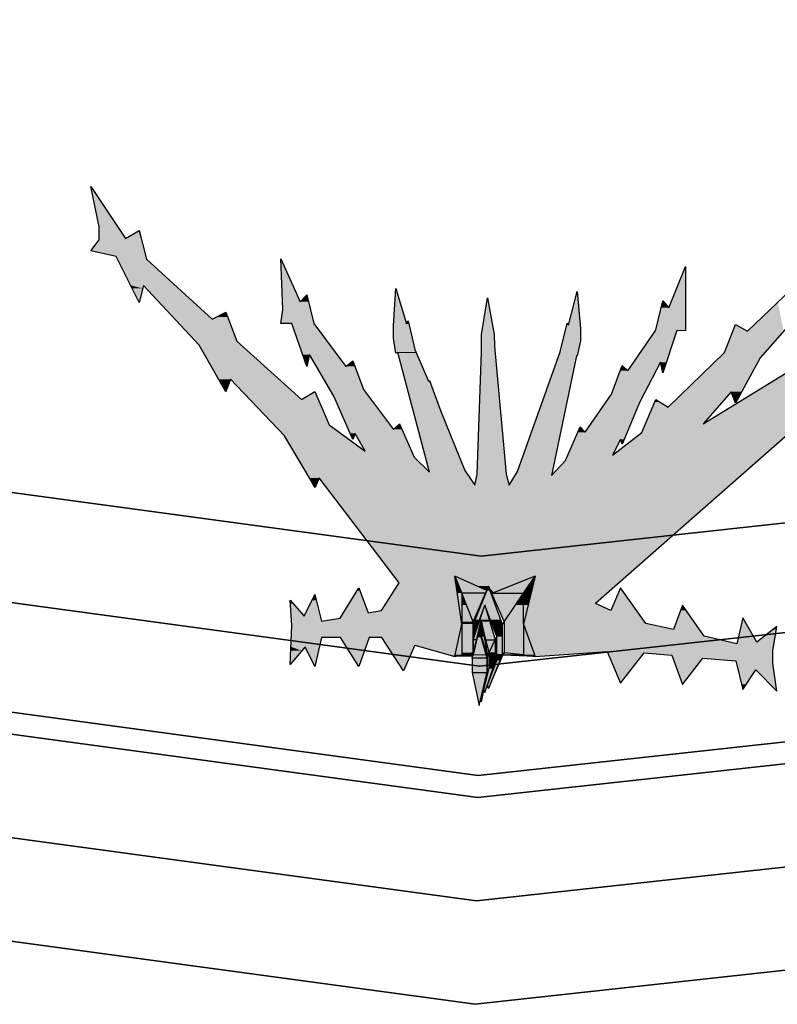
# Model space of a CAD drawing. Header units: millimetres. Extents: x 0 to 16721, y 217 to 10981.
# Tile 7 of 256: x 2114 to 2358, y 5423 to 5740. Entities that reach past the tile are written whole.
import ezdxf

# ---------------------------------------------------------------- set-up
doc = ezdxf.new("R2010")
doc.units = ezdxf.units.MM
doc.layers.add('PDF_PSS & TL', color=7, linetype='Continuous', true_color=0x7fffdf)

msp = doc.modelspace()

# ---------------------------------------------------------------- linework, layer by layer
at = {"layer": 'PDF_PSS & TL', "color": 4, "lineweight": 25}
for points in [[(3794.45, 5739.64), (3375.48, 5692.47), (3038.25, 5654.52), (2676.85, 5612.42), (2262.29, 5567.06), (1413.05, 5682.2), (2262.29, 5567.06), (2676.85, 5612.42), (3038.25, 5654.52), (3375.48, 5692.47), (3794.45, 5739.64)], [(3798.34, 5704.81), (3379.5, 5657.77), (3042.27, 5619.69), (2680.74, 5577.72), (2261.77, 5531.71), (1337.02, 5657.25), (2261.77, 5531.71), (2680.74, 5577.72), (3042.27, 5619.69), (3379.5, 5657.77), (3798.34, 5704.81)], [(3802.23, 5670.11), (3383.39, 5622.94), (3046.29, 5584.86), (2684.63, 5542.89), (2261.37, 5496.5), (1134.93, 5649.32), (2261.37, 5496.5), (2684.63, 5542.89), (3046.29, 5584.86), (3383.39, 5622.94), (3802.23, 5670.11)]]:
    msp.add_lwpolyline(points, dxfattribs=at)
at = {"layer": 'PDF_PSS & TL', "color": 7, "lineweight": 25}
for points in [[(2136.66, 5685.97), (2147.83, 5669.21)], [(2139.39, 5672.97), (2136.66, 5685.97)], [(2139.39, 5668.82), (2139.39, 5672.97)], [(2147.83, 5669.21), (2152.25, 5671.8)], [(2152.25, 5671.81), (2154.59, 5662.58)], [(2136.66, 5665.31), (2139.39, 5668.82)], [(2144.84, 5663.49), (2136.66, 5665.31)], [(2152.25, 5648.67), (2144.85, 5663.49)], [(2198.52, 5646.46), (2197.87, 5662.71)], [(2197.87, 5662.71), (2204.11, 5648.93), (2206.19, 5651.14), (2208.52, 5641.92)], [(2154.59, 5662.58), (2175.77, 5643.34)], [(2322.76, 5646.98), (2328.09, 5660.24)], [(2328.09, 5660.24), (2328.09, 5639.58)], [(2348.1, 5639.45), (2366.81, 5657.38)], [(2153.68, 5654.13), (2152.25, 5648.67)], [(2171.62, 5634.9), (2153.68, 5654.13)], [(2234.13, 5641.26), (2234.91, 5653.22)], [(2234.91, 5653.22), (2238.29, 5641.78), (2238.81, 5642.82)], [(2260.25, 5589.93), (2261.03, 5593.44), (2262.46, 5632.82), (2262.46, 5638.4), (2264.41, 5650.23), (2266.49, 5638.4), (2266.62, 5634.63), (2270.39, 5593.44)], [(2274.02, 5594.35), (2287.8, 5632.82), (2290.01, 5642.04), (2290.4, 5641.39), (2293.26, 5652.18), (2294.3, 5640.35), (2294.3, 5636.32), (2293.26, 5631.52)], [(2318.6, 5639.84), (2320.81, 5649.19)], [(2320.81, 5649.19), (2322.76, 5646.98)], [(2369.15, 5643.6), (2367.85, 5648.8), (2352.13, 5630.87)], [(2175.78, 5643.34), (2180.19, 5645.55)], [(2180.19, 5645.55), (2183.7, 5636.2)], [(2201.38, 5641.91), (2197.87, 5641.91), (2198.52, 5646.46)], [(2206.19, 5628.14), (2201.38, 5641.91)], [(2208.52, 5641.91), (2218.79, 5628.14), (2221, 5629.96)], [(2234.91, 5632.43), (2234.13, 5637.24), (2234.13, 5641.26)], [(2238.81, 5642.82), (2241.01, 5633.6)], [(2340.69, 5632.56), (2344.2, 5641.65)], [(2344.2, 5641.65), (2348.1, 5639.45)], [(2309.5, 5626.71), (2318.6, 5639.83)], [(2325.36, 5639.71), (2320.81, 5626.06)], [(2328.09, 5639.58), (2325.36, 5639.7)], [(2180.19, 5619.95), (2171.62, 5634.9)], [(2183.7, 5636.2), (2204.5, 5617.48)], [(2207.1, 5631.91), (2206.19, 5628.14)], [(2221.78, 5606.57), (2221, 5604.62), (2214.89, 5618.52), (2207.1, 5631.91)], [(2235.56, 5632.56), (2234.91, 5632.43)], [(2245.69, 5594.09), (2235.56, 5632.56)], [(2241.01, 5633.6), (2245.43, 5623.33), (2245.69, 5623.59), (2249.2, 5613.97), (2257.13, 5594.61)], [(2293.26, 5631.52), (2293, 5631.52), (2284.94, 5593.05)], [(2304.56, 5599.55), (2314.05, 5606.83), (2318.6, 5617.48), (2322.5, 5615.01), (2340.69, 5632.56)], [(2333.81, 5609.68), (2371.75, 5632.95)], [(2221, 5629.96), (2224.51, 5620.73)], [(2294.17, 5608.64), (2295.86, 5606.96), (2304.3, 5619.17), (2307.68, 5628.4)], [(2307.68, 5628.4), (2309.5, 5626.71)], [(2320.81, 5626.06), (2320.03, 5629.44), (2313.4, 5616.7)], [(2352.13, 5630.87), (2344.2, 5616.31)], [(2181.62, 5623.98), (2180.19, 5619.95)], [(2199.04, 5605.79), (2181.62, 5623.98)], [(2204.5, 5617.48), (2208.78, 5620.08)], [(2208.78, 5620.08), (2213.46, 5609.3), (2225.03, 5600.85)], [(2224.51, 5620.73), (2234.13, 5607.87)], [(2342.77, 5619.95), (2333.81, 5609.69)], [(2344.2, 5616.31), (2342.77, 5619.95)], [(2374.35, 5617.87), (2299.11, 5551.86)], [(2313.4, 5616.7), (2307.68, 5603.06)], [(2234.13, 5607.87), (2236.08, 5609.68), (2240.75, 5598.9)], [(2208.91, 5589.15), (2199.04, 5605.78)], [(2225.03, 5600.85), (2221.78, 5606.57)], [(2289.49, 5597.86), (2294.17, 5608.64)], [(2307.16, 5604.62), (2304.56, 5599.55)], [(2307.68, 5603.06), (2307.16, 5604.62)], [(2240.75, 5598.9), (2245.69, 5594.09)], [(2284.94, 5593.05), (2289.49, 5597.86)], [(2257.13, 5594.61), (2260.25, 5589.93)], [(2270.39, 5593.44), (2271.3, 5589.93)], [(2271.3, 5589.93), (2274.02, 5594.35)], [(2210.21, 5592.27), (2208.91, 5589.15)], [(2235.95, 5558.48), (2210.22, 5592.27)], [(2230.23, 5549.64), (2235.95, 5558.48)], [(2241.02, 5538.47), (2253.88, 5534.83), (2256.09, 5545.22), (2253.88, 5560.69)], [(2264.15, 5556.01), (2253.88, 5560.69), (2256.09, 5555.23)], [(2265.97, 5555.23), (2275.97, 5555.23), (2279.74, 5560.69), (2265.97, 5555.23), (2265.71, 5555.23)], [(2279.74, 5560.69), (2275.97, 5545.23), (2279.74, 5534.83)], [(2216.97, 5547.17), (2222.95, 5556.92), (2225.94, 5548.86)], [(2259.73, 5546), (2263.76, 5555.23), (2256.09, 5555.23)], [(2256.09, 5555.23), (2256.09, 5545.23)], [(2259.73, 5536), (2259.73, 5546), (2256.09, 5555.23)], [(2269.22, 5545.1), (2264.67, 5557.44), (2259.73, 5545.1), (2259.73, 5546)], [(2263.76, 5555.23), (2264.15, 5556.01), (2264.67, 5557.44), (2265.58, 5555.36), (2265.71, 5555.23), (2269.74, 5546)], [(2265.97, 5555.23), (2265.58, 5555.36)], [(2269.74, 5546), (2275.97, 5555.23)], [(2275.97, 5545.23), (2275.97, 5555.23)], [(2307.16, 5556.92), (2304.04, 5549.64)], [(2315.35, 5545.48), (2307.16, 5556.92)], [(2200.86, 5552.89), (2205.41, 5547.82)], [(2200.86, 5532.23), (2201.38, 5544.83), (2200.86, 5552.89)], [(2205.41, 5547.82), (2208.78, 5554.71)], [(2208.78, 5554.71), (2210.99, 5546.13)], [(2304.04, 5549.64), (2299.11, 5551.85)], [(2225.94, 5548.86), (2230.23, 5549.64)], [(2259.73, 5540.16), (2263.5, 5551.33), (2266.88, 5540.16)], [(2267.4, 5541.2), (2265.84, 5545.09), (2263.5, 5551.33), (2261.16, 5545.09), (2259.73, 5541.2)], [(2327.18, 5551.33), (2324.19, 5543.54)], [(2334.07, 5541.33), (2327.18, 5551.33)], [(2210.99, 5546.13), (2216.97, 5547.17)], [(2266.88, 5533.01), (2264.93, 5530.93), (2264.93, 5536.13), (2263.89, 5540.16), (2262.33, 5546.65), (2260.77, 5540.16), (2259.73, 5536.13), (2259.73, 5540.16), (2259.73, 5535.35)], [(2261.03, 5540.94), (2262.33, 5546.65), (2264.41, 5535.09)], [(2275.97, 5535.35), (2269.74, 5536), (2269.22, 5535.61), (2269.22, 5545.09), (2269.74, 5546), (2269.74, 5536)], [(2324.19, 5543.54), (2315.35, 5545.48)], [(2351.09, 5539.38), (2346.54, 5547.3), (2344.59, 5538.86)], [(2256.09, 5545.23), (2256.09, 5535.35)], [(2261.16, 5545.1), (2259.73, 5545.1)], [(2259.73, 5545.1), (2259.73, 5536), (2259.73, 5535.61), (2259.73, 5535.35)], [(2260.77, 5540.16), (2259.73, 5540.16), (2259.73, 5541.2), (2259.73, 5545.09)], [(2261.68, 5543.28), (2261.03, 5540.94), (2259.73, 5535.35)], [(2264.28, 5534.31), (2261.68, 5543.28), (2264.41, 5535.09)], [(2269.22, 5545.1), (2265.84, 5545.1)], [(2267.4, 5533.53), (2267.4, 5541.2), (2269.22, 5545.09)], [(2275.97, 5545.22), (2275.97, 5535.35), (2279.74, 5534.83), (2269.35, 5535.22)], [(2357.46, 5544.45), (2351.09, 5539.38)], [(2356.16, 5536.65), (2357.46, 5544.44)], [(2210.99, 5540.94), (2208.79, 5531.58), (2205.67, 5537.95)], [(2217.1, 5540.94), (2210.99, 5540.94)], [(2226.33, 5540.94), (2222.95, 5531.58), (2217.1, 5540.94)], [(2230.36, 5540.94), (2226.33, 5540.94)], [(2237.38, 5530.15), (2230.36, 5540.94)], [(2259.73, 5541.2), (2259.73, 5535.61)], [(2263.89, 5540.16), (2266.88, 5540.16)], [(2264.41, 5535.09), (2264.93, 5536.13), (2266.88, 5540.16)], [(2266.88, 5540.16), (2267.4, 5541.2)], [(2266.88, 5540.16), (2266.88, 5533.01), (2267.4, 5533.53)], [(2344.59, 5538.86), (2334.07, 5541.33)], [(2205.67, 5537.95), (2200.86, 5532.23)], [(2241.01, 5538.47), (2237.38, 5530.15)], [(2259.73, 5536), (2256.09, 5535.35)], [(2259.73, 5536.13), (2259.73, 5535.35), (2259.73, 5536.13)], [(2259.73, 5535.61), (2259.73, 5536)], [(2259.73, 5536), (2259.73, 5536)], [(2269.74, 5536), (2269.35, 5535.35), (2275.97, 5535.35)], [(2279.74, 5534.83), (2302.87, 5536.39)], [(2302.88, 5536.39), (2307.16, 5526.25)], [(2307.16, 5526.25), (2314.83, 5536)], [(2314.83, 5536), (2323.67, 5535.22)], [(2356.16, 5532.62), (2356.16, 5536.65)], [(2253.88, 5534.83), (2256.09, 5535.35), (2259.73, 5535.35), (2259.73, 5535.61)], [(2259.73, 5535.09), (2253.88, 5534.83)], [(2259.6, 5534.96), (2253.88, 5534.83)], [(2259.47, 5534.31), (2259.6, 5534.96), (2259.73, 5535.09), (2259.73, 5535.35)], [(2264.28, 5529.63), (2264.28, 5534.31), (2259.47, 5534.31), (2259.47, 5529.63), (2264.28, 5529.63), (2264.41, 5530.41), (2264.41, 5535.09), (2264.28, 5534.31)], [(2259.73, 5535.61), (2259.73, 5535.61)], [(2263.24, 5524.04), (2263.5, 5523.26), (2266.88, 5533.01)], [(2263.5, 5523.26), (2264.28, 5525.34), (2267.4, 5533.53)], [(2267.4, 5533.53), (2269.22, 5535.61), (2264.67, 5524.56), (2264.28, 5525.34)], [(2264.67, 5524.56), (2269.35, 5535.22), (2269.35, 5535.35)], [(2280.65, 5535.61), (2280.65, 5535.61)], [(2323.67, 5535.22), (2327.18, 5525.86)], [(2327.18, 5525.86), (2333.68, 5534.31)], [(2333.68, 5534.31), (2344.33, 5533.4)], [(2344.33, 5533.4), (2346.54, 5524.17)], [(2259.47, 5529.63), (2261.68, 5519.1), (2264.28, 5529.63)], [(2261.68, 5519.1), (2262.2, 5521.18), (2264.41, 5530.41)], [(2262.33, 5520.27), (2263.24, 5524.04), (2264.93, 5530.93), (2264.41, 5530.41), (2262.33, 5520.27), (2262.2, 5521.18)], [(2346.54, 5524.17), (2350.7, 5530.54)], [(2350.7, 5530.54), (2357.46, 5523.65)], [(2357.46, 5523.65), (2356.16, 5532.62)]]:
    msp.add_lwpolyline(points, dxfattribs=at)
at = {"layer": 'PDF_PSS & TL', "lineweight": 0}
for points in [[(2152.25, 5671.81), (2152.25, 5671.68)], [(2152.9, 5669.21), (2152.25, 5671.67)], [(2290.01, 5642.04), (2290.01, 5641.91)], [(2290.4, 5641.39), (2290.01, 5641.91)], [(2241.53, 5632.56), (2235.56, 5632.56)], [(2293, 5631.52), (2293.26, 5631.52)], [(2264.54, 5556.92), (2262.07, 5556.92)], [(2312.36, 5549.64), (2307.16, 5556.92)], [(2346.54, 5547.3), (2346.54, 5547.17)], [(2351.09, 5539.38), (2346.54, 5547.17)]]:
    msp.add_lwpolyline(points, close=True, dxfattribs=at)
at = {"layer": 'PDF_PSS & TL', "color": 2, "lineweight": 25}
for points in [[(3803.01, 5663.1), (3384.17, 5616.05), (3047.07, 5577.98), (2685.54, 5536), (2261.24, 5489.48), (1016.02, 5658.42), (2261.24, 5489.48), (2685.54, 5536), (3047.07, 5577.98), (3384.17, 5616.05), (3803.01, 5663.1)], [(3806.65, 5630.35), (3387.81, 5583.17), (3050.84, 5545.23), (2689.17, 5503.12), (2260.85, 5456.21), (971.83, 5631.13), (2260.85, 5456.21), (2689.17, 5503.12), (3050.84, 5545.23), (3387.81, 5583.17), (3806.65, 5630.35)], [(3810.41, 5597.47), (3391.57, 5550.43), (3054.6, 5512.35), (2692.94, 5470.37), (2260.45, 5422.94), (927.65, 5603.71), (2260.45, 5422.94), (2692.94, 5470.37), (3054.6, 5512.35), (3391.57, 5550.43), (3810.41, 5597.47)]]:
    msp.add_lwpolyline(points, dxfattribs=at)
at = {"layer": 'PDF_PSS & TL', "color": 46, "lineweight": 0, "true_color": 0x725600}
for points in [[(2256.09, 5545.23), (2256.09, 5545.1)], [(2256.09, 5535.35), (2256.09, 5545.09)], [(2275.97, 5545.23), (2275.97, 5545.1)], [(2279.48, 5535.35), (2275.97, 5545.09)], [(2256.09, 5535.35), (2256.22, 5535.35)], [(2259.73, 5535.35), (2256.22, 5535.35)], [(2263.89, 5535.35), (2259.73, 5535.35)], [(2263.89, 5535.35), (2259.73, 5535.35)], [(2264.41, 5535.35), (2264.41, 5535.09)], [(2275.58, 5535.35), (2275.97, 5535.35)]]:
    msp.add_lwpolyline(points, close=True, dxfattribs=at)
at = {"layer": 'PDF_PSS & TL', "transparency": 33554559}
for points in [[(2136.66, 5685.97), (2139.65, 5681.42), (2137.57, 5681.42)], [(2139.65, 5681.42), (2137.57, 5681.42), (2145.36, 5672.98)], [(2137.57, 5681.42), (2145.36, 5672.98), (2139.39, 5672.98)], [(2145.36, 5672.97), (2139.39, 5672.97), (2147.83, 5669.21)], [(2139.39, 5672.97), (2147.83, 5669.21), (2139.39, 5669.21)], [(2152.9, 5669.21), (2139.39, 5669.21), (2153.03, 5668.82)], [(2139.39, 5669.21), (2153.03, 5668.82), (2139.39, 5668.82)], [(2152.25, 5671.67), (2152.9, 5669.21), (2147.83, 5669.21)], [(2139.39, 5668.82), (2153.94, 5665.31), (2136.66, 5665.31)], [(2153.03, 5668.82), (2139.39, 5668.82), (2153.94, 5665.31)], [(2153.94, 5665.31), (2136.66, 5665.31), (2154.33, 5663.49)], [(2136.66, 5665.31), (2154.33, 5663.49), (2144.85, 5663.49)], [(2154.33, 5663.49), (2144.85, 5663.49), (2154.59, 5662.58)], [(2144.85, 5663.49), (2154.59, 5662.58), (2145.37, 5662.58)], [(2197.87, 5662.71), (2198, 5662.58), (2197.87, 5662.58)], [(2154.59, 5662.58), (2145.37, 5662.58), (2163.95, 5654.13)], [(2145.37, 5662.58), (2163.95, 5654.13), (2149.65, 5654.13)], [(2198, 5662.58), (2197.87, 5662.58), (2204.11, 5648.93)], [(2197.87, 5662.58), (2204.11, 5648.93), (2198.39, 5648.93)], [(2327.83, 5659.46), (2328.09, 5646.98), (2322.76, 5646.98)], [(2328.09, 5660.24), (2328.09, 5659.46), (2327.83, 5659.46)], [(2328.09, 5659.46), (2327.83, 5659.46), (2328.09, 5646.98)], [(2153.68, 5654.13), (2149.65, 5654.13), (2153.42, 5653.22)], [(2149.65, 5654.13), (2153.42, 5653.22), (2150.04, 5653.22)], [(2153.42, 5653.22), (2150.04, 5653.22), (2152.38, 5648.8)], [(2150.04, 5653.22), (2152.38, 5648.8), (2152.25, 5648.8)], [(2163.95, 5654.13), (2153.68, 5654.13), (2164.86, 5653.22)], [(2153.68, 5654.13), (2164.86, 5653.22), (2154.46, 5653.22)], [(2164.86, 5653.22), (2154.46, 5653.22), (2175.77, 5643.34)], [(2154.46, 5653.22), (2175.77, 5643.34), (2163.69, 5643.34)], [(2234.91, 5653.22), (2235.3, 5652.18), (2234.91, 5652.18)], [(2205.28, 5650.23), (2206.71, 5648.93), (2204.11, 5648.93)], [(2206.19, 5651.14), (2206.45, 5650.23), (2205.28, 5650.23)], [(2206.45, 5650.23), (2205.28, 5650.23), (2206.71, 5648.93)], [(2234.91, 5652.18), (2238.29, 5641.78), (2234.13, 5641.78)], [(2235.3, 5652.18), (2234.91, 5652.18), (2238.29, 5641.78)], [(2264.41, 5650.23), (2264.54, 5649.19), (2264.28, 5649.19)], [(2293, 5651.14), (2294.17, 5641.4), (2290.4, 5641.4)], [(2293.26, 5652.18), (2293.39, 5651.14), (2293, 5651.14)], [(2293.39, 5651.14), (2293, 5651.14), (2294.17, 5641.4)], [(2152.25, 5648.8), (2152.38, 5648.8), (2152.25, 5648.67)], [(2206.71, 5648.93), (2198.39, 5648.93), (2207.36, 5646.46)], [(2198.39, 5648.93), (2207.36, 5646.46), (2198.52, 5646.46)], [(2264.28, 5649.19), (2266.49, 5638.41), (2262.46, 5638.41)], [(2264.54, 5649.19), (2264.28, 5649.19), (2266.49, 5638.41)], [(2320.29, 5646.98), (2328.09, 5639.84), (2318.6, 5639.84)], [(2320.81, 5648.93), (2322.76, 5646.98), (2320.29, 5646.98)], [(2328.09, 5646.98), (2320.29, 5646.98), (2328.09, 5639.84)], [(2320.81, 5649.19), (2321.07, 5648.93), (2320.81, 5648.93)], [(2321.07, 5648.93), (2320.81, 5648.93), (2322.76, 5646.98)], [(2357.85, 5648.67), (2359.67, 5639.45), (2348.1, 5639.45)], [(2176.95, 5643.99), (2180.97, 5643.34), (2175.78, 5643.34)], [(2180.19, 5645.55), (2180.84, 5643.99), (2176.95, 5643.99)], [(2180.84, 5643.99), (2176.95, 5643.99), (2180.97, 5643.34)], [(2198.52, 5646.46), (2208.52, 5641.91), (2197.87, 5641.91)], [(2207.36, 5646.46), (2198.52, 5646.46), (2208.52, 5641.91)], [(2180.97, 5643.34), (2163.69, 5643.34), (2183.7, 5636.2)], [(2163.69, 5643.34), (2183.7, 5636.2), (2170.32, 5636.2)], [(2208.52, 5641.91), (2201.38, 5641.91), (2215.93, 5631.91)], [(2201.38, 5641.91), (2215.93, 5631.91), (2204.89, 5631.91)], [(2239.07, 5641.78), (2234.13, 5641.78), (2239.2, 5641.26)], [(2234.13, 5641.78), (2239.2, 5641.26), (2234.13, 5641.26)], [(2239.2, 5641.26), (2234.13, 5641.26), (2240.24, 5637.24)], [(2234.13, 5641.26), (2240.24, 5637.24), (2234.13, 5637.24)], [(2238.42, 5642.04), (2239.07, 5641.78), (2238.29, 5641.78)], [(2238.81, 5642.82), (2238.94, 5642.04), (2238.42, 5642.04)], [(2238.94, 5642.04), (2238.42, 5642.04), (2239.07, 5641.78)], [(2289.88, 5641.39), (2294.3, 5640.36), (2289.62, 5640.36)], [(2290.01, 5641.91), (2290.4, 5641.39), (2289.88, 5641.39)], [(2294.17, 5641.39), (2289.88, 5641.39), (2294.3, 5640.36)], [(2344.07, 5641.39), (2348.1, 5639.45), (2343.29, 5639.45)], [(2344.2, 5641.65), (2344.59, 5641.39), (2344.07, 5641.39)], [(2344.59, 5641.39), (2344.07, 5641.39), (2348.1, 5639.45)], [(2266.49, 5638.41), (2262.46, 5638.41), (2266.62, 5634.64)], [(2262.46, 5638.41), (2266.62, 5634.64), (2262.46, 5634.64)], [(2289.62, 5640.36), (2294.3, 5636.33), (2288.71, 5636.33)], [(2294.3, 5640.36), (2289.62, 5640.36), (2294.3, 5636.33)], [(2318.34, 5639.58), (2321.98, 5629.44), (2311.32, 5629.44)], [(2318.47, 5639.71), (2325.36, 5639.58), (2318.34, 5639.58)], [(2325.36, 5639.58), (2318.34, 5639.58), (2321.98, 5629.44)], [(2318.6, 5639.84), (2328.09, 5639.71), (2318.47, 5639.71)], [(2325.36, 5639.71), (2318.47, 5639.71), (2325.36, 5639.58)], [(2328.09, 5639.84), (2318.6, 5639.84), (2328.09, 5639.71)], [(2325.36, 5639.71), (2328.09, 5639.71), (2328.09, 5639.58)], [(2343.29, 5639.45), (2353.56, 5632.56), (2340.69, 5632.56)], [(2359.67, 5639.45), (2343.29, 5639.45), (2353.56, 5632.56)], [(2183.7, 5636.2), (2170.32, 5636.2), (2185.26, 5634.9)], [(2170.32, 5636.2), (2185.26, 5634.9), (2171.62, 5634.9)], [(2185.26, 5634.9), (2171.62, 5634.9), (2197.22, 5623.98)], [(2171.62, 5634.9), (2197.22, 5623.98), (2177.85, 5623.98)], [(2240.24, 5637.24), (2234.13, 5637.24), (2241.01, 5633.6)], [(2234.13, 5637.24), (2241.01, 5633.6), (2234.78, 5633.6)], [(2266.62, 5634.64), (2262.46, 5634.64), (2266.75, 5632.82)], [(2262.46, 5634.64), (2266.75, 5632.82), (2262.46, 5632.82)], [(2288.71, 5636.33), (2293.52, 5632.82), (2287.8, 5632.82)], [(2294.3, 5636.33), (2288.71, 5636.33), (2293.52, 5632.82)], [(2207.1, 5631.91), (2204.89, 5631.91), (2207.1, 5631.65)], [(2204.89, 5631.91), (2207.1, 5631.65), (2205.02, 5631.65)], [(2206.19, 5628.14), (2206.19, 5628.14), (2205.02, 5631.65)], [(2206.19, 5628.14), (2205.02, 5631.65), (2207.1, 5631.65)], [(2215.93, 5631.91), (2207.1, 5631.91), (2216.19, 5631.65)], [(2207.1, 5631.91), (2216.19, 5631.65), (2207.36, 5631.65)], [(2216.19, 5631.65), (2207.36, 5631.65), (2218.79, 5628.14)], [(2207.36, 5631.65), (2218.79, 5628.14), (2209.3, 5628.14)], [(2241.01, 5633.6), (2234.78, 5633.6), (2241.53, 5632.56)], [(2234.78, 5633.6), (2241.53, 5632.56), (2234.91, 5632.56)], [(2234.91, 5632.56), (2235.3, 5632.56), (2234.91, 5632.43)], [(2235.3, 5632.56), (2235.3, 5632.56), (2234.91, 5632.56)], [(2235.3, 5632.56), (2234.91, 5632.56), (2235.56, 5632.56)], [(2235.56, 5632.56), (2241.53, 5632.56), (2235.69, 5632.56)], [(2241.53, 5632.56), (2235.69, 5632.56), (2245.43, 5623.33)], [(2235.69, 5632.56), (2245.43, 5623.33), (2238.03, 5623.33)], [(2262.46, 5632.82), (2270.39, 5593.44), (2261.03, 5593.44)], [(2266.75, 5632.82), (2262.46, 5632.82), (2270.39, 5593.44)], [(2287.41, 5631.52), (2285.2, 5594.35), (2274.03, 5594.35)], [(2293, 5631.52), (2287.41, 5631.52), (2285.2, 5594.35)], [(2287.8, 5632.82), (2293.26, 5631.52), (2287.41, 5631.52)], [(2287.41, 5631.52), (2293, 5631.52), (2293, 5631.52)], [(2293, 5631.52), (2293, 5631.52), (2287.41, 5631.52)], [(2293.52, 5632.82), (2287.8, 5632.82), (2293.26, 5631.52)], [(2340.69, 5632.56), (2352.13, 5630.87), (2339, 5630.87)], [(2353.56, 5632.56), (2340.69, 5632.56), (2352.13, 5630.87)], [(2369.55, 5631.65), (2380.33, 5617.87), (2347.32, 5617.87)], [(2221.65, 5628.14), (2209.31, 5628.14), (2224.51, 5620.73)], [(2209.31, 5628.14), (2224.51, 5620.73), (2213.59, 5620.73)], [(2220.35, 5629.44), (2221.65, 5628.14), (2218.79, 5628.14)], [(2221, 5629.96), (2221.26, 5629.44), (2220.35, 5629.44)], [(2221.26, 5629.44), (2220.35, 5629.44), (2221.65, 5628.14)], [(2307.55, 5628.14), (2309.5, 5626.71), (2307.03, 5626.71)], [(2307.68, 5628.4), (2307.94, 5628.14), (2307.55, 5628.14)], [(2307.94, 5628.14), (2307.55, 5628.14), (2309.5, 5626.71)], [(2310.67, 5628.4), (2318.6, 5626.71), (2309.5, 5626.71)], [(2311.32, 5629.44), (2319.51, 5628.4), (2310.67, 5628.4)], [(2319.51, 5628.4), (2310.67, 5628.4), (2318.6, 5626.71)], [(2320.03, 5629.44), (2311.32, 5629.44), (2319.51, 5628.4)], [(2321.98, 5629.44), (2320.03, 5629.44), (2321.59, 5628.4)], [(2320.03, 5629.44), (2321.59, 5628.4), (2320.29, 5628.4)], [(2320.29, 5628.4), (2320.68, 5626.71), (2321.07, 5626.71)], [(2320.29, 5628.4), (2321.59, 5628.4), (2321.07, 5626.71)], [(2339, 5630.87), (2346.28, 5619.95), (2327.7, 5619.95)], [(2352.13, 5630.87), (2339, 5630.87), (2346.28, 5619.95)], [(2307.03, 5626.71), (2314.7, 5619.17), (2304.31, 5619.17)], [(2318.6, 5626.71), (2307.03, 5626.71), (2314.7, 5619.17)], [(2320.68, 5626.71), (2321.07, 5626.71), (2320.81, 5626.06)], [(2181.62, 5623.98), (2177.85, 5623.98), (2181.49, 5623.59)], [(2177.85, 5623.98), (2181.49, 5623.59), (2178.11, 5623.59)], [(2180.19, 5619.95), (2180.19, 5619.95), (2178.11, 5623.59)], [(2180.19, 5619.95), (2178.11, 5623.59), (2181.49, 5623.59)], [(2197.22, 5623.98), (2181.62, 5623.98), (2197.74, 5623.59)], [(2181.62, 5623.98), (2197.74, 5623.59), (2182.01, 5623.59)], [(2197.74, 5623.59), (2182.01, 5623.59), (2204.5, 5617.48)], [(2182.01, 5623.59), (2204.5, 5617.48), (2187.86, 5617.48)], [(2245.82, 5623.33), (2238.03, 5623.33), (2249.2, 5613.97)], [(2238.03, 5623.33), (2249.2, 5613.97), (2240.5, 5613.97)], [(2245.69, 5623.59), (2245.82, 5623.33), (2245.43, 5623.33)], [(2208.65, 5619.95), (2209.95, 5617.48), (2204.5, 5617.48)], [(2208.78, 5620.08), (2208.91, 5619.95), (2208.65, 5619.95)], [(2208.91, 5619.95), (2208.65, 5619.95), (2209.95, 5617.48)], [(2224.51, 5620.73), (2213.59, 5620.73), (2226.07, 5618.52)], [(2213.59, 5620.73), (2226.07, 5618.52), (2214.89, 5618.52)], [(2226.07, 5618.52), (2214.89, 5618.52), (2234.13, 5607.87)], [(2214.89, 5618.52), (2234.13, 5607.87), (2219.57, 5607.87)], [(2304.31, 5619.17), (2313.4, 5616.7), (2302.49, 5616.7)], [(2314.7, 5619.17), (2304.31, 5619.17), (2313.4, 5616.7)], [(2327.7, 5619.95), (2338.48, 5615.01), (2322.5, 5615.01)], [(2327.7, 5619.95), (2342.77, 5619.95), (2342.77, 5619.95)], [(2342.77, 5619.95), (2342.77, 5619.95), (2327.7, 5619.95)], [(2342.77, 5619.95), (2327.7, 5619.95), (2338.48, 5615.01)], [(2342.77, 5619.95), (2346.28, 5619.95), (2346.28, 5619.95)], [(2346.28, 5619.95), (2346.28, 5619.95), (2342.77, 5619.95)], [(2342.77, 5619.95), (2344.07, 5616.7), (2344.46, 5616.7)], [(2342.77, 5619.95), (2346.28, 5619.95), (2344.46, 5616.7)], [(2209.95, 5617.48), (2187.86, 5617.48), (2213.46, 5609.3)], [(2187.86, 5617.48), (2213.46, 5609.3), (2195.66, 5609.3)], [(2302.49, 5616.7), (2309.24, 5606.96), (2295.86, 5606.96)], [(2313.4, 5616.7), (2302.49, 5616.7), (2309.24, 5606.96)], [(2318.21, 5616.7), (2322.5, 5615.01), (2317.43, 5615.01)], [(2318.6, 5617.48), (2319.77, 5616.7), (2318.21, 5616.7)], [(2319.77, 5616.7), (2318.21, 5616.7), (2322.5, 5615.01)], [(2346.54, 5617.48), (2365, 5609.68), (2333.81, 5609.68)], [(2344.07, 5616.7), (2344.46, 5616.7), (2344.2, 5616.31)], [(2347.32, 5617.87), (2373.83, 5617.48), (2346.54, 5617.48)], [(2373.83, 5617.48), (2346.54, 5617.48), (2365, 5609.68)], [(2374.35, 5617.87), (2347.32, 5617.87), (2373.83, 5617.48)], [(2249.2, 5613.97), (2240.5, 5613.97), (2257.13, 5594.61)], [(2240.5, 5613.97), (2257.13, 5594.61), (2245.56, 5594.61)], [(2317.43, 5615.01), (2333.81, 5609.68), (2315.22, 5609.68)], [(2338.48, 5615.01), (2317.43, 5615.01), (2333.81, 5609.68)], [(2213.46, 5609.29), (2195.66, 5609.29), (2218.27, 5605.79)], [(2195.66, 5609.29), (2218.27, 5605.79), (2199.04, 5605.79)], [(2235.82, 5609.29), (2236.99, 5607.87), (2234.13, 5607.87)], [(2236.08, 5609.68), (2236.34, 5609.29), (2235.82, 5609.29)], [(2236.34, 5609.29), (2235.82, 5609.29), (2236.99, 5607.87)], [(2315.22, 5609.68), (2361.75, 5606.83), (2314.05, 5606.83)], [(2365, 5609.68), (2315.22, 5609.68), (2361.75, 5606.83)], [(2218.27, 5605.79), (2199.04, 5605.79), (2225.03, 5600.85)], [(2199.04, 5605.79), (2225.03, 5600.85), (2202.03, 5600.85)], [(2236.99, 5607.87), (2219.57, 5607.87), (2237.51, 5606.57)], [(2219.57, 5607.87), (2237.51, 5606.57), (2220.09, 5606.57)], [(2221.78, 5606.57), (2220.09, 5606.57), (2221.39, 5605.79)], [(2220.09, 5606.57), (2221.39, 5605.79), (2220.48, 5605.79)], [(2220.48, 5605.79), (2221.39, 5605.79), (2221, 5604.62)], [(2237.51, 5606.57), (2221.78, 5606.57), (2237.77, 5605.79)], [(2221.78, 5606.57), (2237.77, 5605.79), (2222.17, 5605.79)], [(2237.77, 5605.79), (2222.17, 5605.79), (2239.97, 5600.85)], [(2222.17, 5605.79), (2239.97, 5600.85), (2225.03, 5600.85)], [(2293.52, 5606.96), (2308.2, 5604.62), (2292.48, 5604.62)], [(2293.78, 5607.87), (2295.86, 5606.96), (2293.52, 5606.96)], [(2309.24, 5606.96), (2293.52, 5606.96), (2308.2, 5604.62)], [(2294.17, 5608.64), (2294.95, 5607.86), (2293.78, 5607.86)], [(2294.95, 5607.87), (2293.78, 5607.87), (2295.86, 5606.96)], [(2314.05, 5606.83), (2353.43, 5599.55), (2304.57, 5599.55)], [(2361.75, 5606.83), (2314.05, 5606.83), (2353.43, 5599.55)], [(2291.83, 5603.06), (2304.56, 5599.55), (2290.27, 5599.55)], [(2292.48, 5604.62), (2306.38, 5603.06), (2291.83, 5603.06)], [(2306.38, 5603.06), (2291.83, 5603.06), (2304.56, 5599.55)], [(2307.16, 5604.62), (2292.48, 5604.62), (2306.38, 5603.06)], [(2307.16, 5604.62), (2308.2, 5604.62), (2307.68, 5603.06)], [(2239.98, 5600.85), (2202.03, 5600.85), (2240.75, 5598.9)], [(2202.03, 5600.85), (2240.75, 5598.9), (2203.07, 5598.9)], [(2290.27, 5599.55), (2351.61, 5597.86), (2289.49, 5597.86)], [(2353.43, 5599.55), (2290.27, 5599.55), (2351.61, 5597.86)], [(2240.75, 5598.9), (2203.07, 5598.9), (2245.69, 5594.09)], [(2203.07, 5598.9), (2245.69, 5594.09), (2205.93, 5594.09)], [(2289.49, 5597.86), (2346.15, 5593.05), (2284.94, 5593.05)], [(2351.61, 5597.86), (2289.49, 5597.86), (2346.15, 5593.05)], [(2257.65, 5594.09), (2205.93, 5594.09), (2258.82, 5592.27)], [(2205.93, 5594.09), (2258.82, 5592.27), (2207.1, 5592.27)], [(2257.13, 5594.61), (2245.56, 5594.61), (2257.65, 5594.09)], [(2245.56, 5594.61), (2257.65, 5594.09), (2245.69, 5594.09)], [(2261.03, 5593.44), (2271.3, 5589.93), (2260.25, 5589.93)], [(2270.39, 5593.44), (2261.03, 5593.44), (2271.3, 5589.93)], [(2273.25, 5593.05), (2342.51, 5589.93), (2271.3, 5589.93)], [(2274.02, 5594.35), (2284.94, 5593.05), (2273.25, 5593.05)], [(2346.15, 5593.05), (2273.25, 5593.05), (2342.51, 5589.93)], [(2285.2, 5594.35), (2274.02, 5594.35), (2284.94, 5593.05)], [(2210.21, 5592.27), (2207.1, 5592.27), (2209.17, 5589.93)], [(2207.1, 5592.27), (2209.17, 5589.93), (2208.4, 5589.93)], [(2208.39, 5589.93), (2209.17, 5589.93), (2209.17, 5589.93)], [(2209.17, 5589.93), (2209.17, 5589.93), (2208.39, 5589.93)], [(2209.17, 5589.93), (2208.4, 5589.93), (2208.91, 5589.15)], [(2258.82, 5592.27), (2210.22, 5592.27), (2260.25, 5589.93)], [(2210.22, 5592.27), (2260.25, 5589.93), (2212.04, 5589.93)], [(2212.03, 5589.93), (2271.29, 5589.93), (2271.29, 5589.93)], [(2271.29, 5589.93), (2271.29, 5589.93), (2212.03, 5589.93)], [(2342.51, 5589.93), (2212.04, 5589.93), (2309.11, 5560.69)], [(2212.04, 5589.93), (2309.11, 5560.69), (2234.26, 5560.69)], [(2235.95, 5558.48), (2255.44, 5549.64), (2230.23, 5549.64)], [(2253.88, 5560.69), (2234.26, 5560.69), (2254.27, 5558.48)], [(2234.26, 5560.69), (2254.27, 5558.48), (2235.95, 5558.48)], [(2254.27, 5558.48), (2235.95, 5558.48), (2255.44, 5549.64)], [(2279.74, 5560.69), (2253.88, 5560.69), (2271.69, 5557.44)], [(2253.88, 5560.69), (2271.69, 5557.44), (2261.03, 5557.44)], [(2279.74, 5560.69), (2299.11, 5551.85), (2277.53, 5551.85)], [(2309.11, 5560.69), (2279.74, 5560.69), (2299.11, 5551.85)], [(2222.3, 5556.01), (2225.94, 5548.86), (2217.88, 5548.86)], [(2222.95, 5556.92), (2223.34, 5556.01), (2222.3, 5556.01)], [(2223.34, 5556.01), (2222.3, 5556.01), (2225.94, 5548.86)], [(2264.67, 5557.44), (2261.03, 5557.44), (2264.54, 5556.92)], [(2261.03, 5557.44), (2264.54, 5556.92), (2262.07, 5556.92)], [(2264.54, 5556.92), (2264.54, 5556.92), (2262.07, 5556.92)], [(2262.07, 5556.92), (2264.54, 5556.92), (2264.15, 5556.01)], [(2271.69, 5557.44), (2264.67, 5557.44), (2270.52, 5556.92)], [(2264.67, 5557.44), (2270.52, 5556.92), (2264.93, 5556.92)], [(2264.93, 5556.92), (2265.58, 5555.36), (2266.49, 5555.36)], [(2264.93, 5556.92), (2270.52, 5556.92), (2266.49, 5555.36)], [(2265.58, 5555.36), (2266.49, 5555.36), (2265.97, 5555.23)], [(2307.16, 5556.92), (2312.36, 5549.64), (2304.05, 5549.64)], [(2200.86, 5552.89), (2201.77, 5551.85), (2200.99, 5551.85)], [(2201.77, 5551.85), (2200.99, 5551.85), (2205.41, 5547.82)], [(2200.99, 5551.85), (2205.41, 5547.82), (2201.12, 5547.82)], [(2207.88, 5552.89), (2210.47, 5547.82), (2205.41, 5547.82)], [(2208.78, 5554.71), (2209.3, 5552.89), (2207.88, 5552.89)], [(2209.3, 5552.89), (2207.88, 5552.89), (2210.47, 5547.82)], [(2277.53, 5551.85), (2304.04, 5549.64), (2277.01, 5549.64)], [(2299.11, 5551.85), (2277.53, 5551.85), (2304.04, 5549.64)], [(2217.88, 5548.86), (2255.83, 5547.17), (2216.97, 5547.17)], [(2255.57, 5548.86), (2217.88, 5548.86), (2255.83, 5547.17)], [(2230.23, 5549.64), (2255.57, 5548.86), (2225.94, 5548.86)], [(2255.44, 5549.64), (2230.23, 5549.64), (2255.57, 5548.86)], [(2277.01, 5549.64), (2315.35, 5545.48), (2275.98, 5545.48)], [(2312.36, 5549.64), (2277.01, 5549.64), (2315.35, 5545.48)], [(2326.53, 5549.64), (2332.64, 5543.54), (2324.19, 5543.54)], [(2327.18, 5551.33), (2328.35, 5549.64), (2326.53, 5549.64)], [(2328.35, 5549.64), (2326.53, 5549.64), (2332.64, 5543.54)], [(2210.47, 5547.82), (2201.12, 5547.82), (2210.99, 5546.13)], [(2201.12, 5547.82), (2210.99, 5546.13), (2201.25, 5546.13)], [(2255.96, 5546.13), (2201.25, 5546.13), (2256.09, 5545.23)], [(2201.25, 5546.13), (2256.09, 5545.23), (2201.25, 5545.23)], [(2216.97, 5547.17), (2255.96, 5546.13), (2211, 5546.13)], [(2255.83, 5547.17), (2216.97, 5547.17), (2255.96, 5546.13)], [(2315.35, 5545.48), (2275.98, 5545.48), (2316.52, 5545.22)], [(2275.98, 5545.48), (2316.52, 5545.22), (2275.98, 5545.22)], [(2346.54, 5547.17), (2351.09, 5539.38), (2344.59, 5539.38)], [(2201.38, 5544.83), (2255.18, 5540.94), (2201.12, 5540.94)], [(2256.09, 5545.23), (2201.25, 5545.23), (2255.96, 5544.84)], [(2201.25, 5545.23), (2255.96, 5544.84), (2201.38, 5544.84)], [(2255.96, 5544.83), (2201.38, 5544.83), (2255.18, 5540.94)], [(2316.52, 5545.23), (2275.98, 5545.23), (2324.19, 5543.54)], [(2275.98, 5545.23), (2324.19, 5543.54), (2276.63, 5543.54)], [(2332.64, 5543.54), (2276.63, 5543.54), (2334.07, 5541.33)], [(2276.63, 5543.54), (2334.07, 5541.33), (2277.41, 5541.33)], [(2356.29, 5543.54), (2356.55, 5539.38), (2351.09, 5539.38)], [(2357.46, 5544.45), (2357.33, 5543.54), (2356.29, 5543.54)], [(2357.33, 5543.54), (2356.29, 5543.54), (2356.55, 5539.38)], [(2210.99, 5540.94), (2201.12, 5540.94), (2210.34, 5537.95)], [(2201.12, 5540.94), (2210.34, 5537.95), (2201.12, 5537.95)], [(2217.1, 5540.94), (2222.56, 5532.23), (2223.21, 5532.23)], [(2217.1, 5540.94), (2226.33, 5540.94), (2223.21, 5532.23)], [(2255.18, 5540.94), (2230.36, 5540.94), (2254.66, 5538.47)], [(2230.36, 5540.94), (2254.66, 5538.47), (2231.92, 5538.47)], [(2334.07, 5541.33), (2277.41, 5541.33), (2344.59, 5538.86)], [(2277.41, 5541.33), (2344.59, 5538.86), (2278.19, 5538.86)], [(2356.55, 5539.38), (2344.59, 5539.38), (2356.55, 5538.86)], [(2344.59, 5539.38), (2356.55, 5538.86), (2344.59, 5538.86)], [(2200.99, 5536.65), (2201.25, 5532.62), (2200.86, 5532.62)], [(2201.12, 5537.95), (2204.5, 5536.65), (2200.99, 5536.65)], [(2204.5, 5536.65), (2200.99, 5536.65), (2201.25, 5532.62)], [(2205.67, 5537.95), (2201.12, 5537.95), (2204.5, 5536.65)], [(2210.34, 5537.95), (2205.67, 5537.95), (2209.95, 5536.65)], [(2205.67, 5537.95), (2209.95, 5536.65), (2206.32, 5536.65)], [(2209.95, 5536.65), (2206.32, 5536.65), (2208.91, 5532.23)], [(2206.32, 5536.65), (2208.91, 5532.23), (2208.52, 5532.23)], [(2241.01, 5538.47), (2231.92, 5538.47), (2240.75, 5537.95)], [(2231.92, 5538.47), (2240.75, 5537.95), (2232.31, 5537.95)], [(2240.75, 5537.95), (2232.31, 5537.95), (2237.64, 5530.54)], [(2232.31, 5537.95), (2237.64, 5530.54), (2237.12, 5530.54)], [(2254.66, 5538.47), (2241.02, 5538.47), (2254.53, 5537.95)], [(2241.02, 5538.47), (2254.53, 5537.95), (2243.09, 5537.95)], [(2254.53, 5537.95), (2243.09, 5537.95), (2254.01, 5535.22)], [(2243.09, 5537.95), (2254.01, 5535.22), (2252.71, 5535.22)], [(2356.55, 5538.86), (2278.19, 5538.86), (2356.16, 5536.65)], [(2278.19, 5538.86), (2356.16, 5536.65), (2279.1, 5536.65)], [(2302.88, 5536.39), (2279.09, 5536.39), (2295.86, 5536)], [(2279.09, 5536.39), (2295.86, 5536), (2279.35, 5536)], [(2356.16, 5536.65), (2279.1, 5536.65), (2356.16, 5536.39)], [(2279.1, 5536.65), (2356.16, 5536.39), (2279.1, 5536.39)], [(2295.86, 5536), (2279.35, 5536), (2284.81, 5535.22)], [(2279.35, 5536), (2284.81, 5535.22), (2279.61, 5535.22)], [(2356.16, 5536.39), (2302.88, 5536.39), (2356.16, 5536)], [(2302.88, 5536.39), (2356.16, 5536), (2303.01, 5536)], [(2314.83, 5536), (2303.01, 5536), (2314.18, 5535.22)], [(2303.01, 5536), (2314.18, 5535.22), (2303.4, 5535.22)], [(2356.16, 5536), (2314.83, 5536), (2356.16, 5535.22)], [(2314.83, 5536), (2356.16, 5535.22), (2323.67, 5535.22)], [(2252.71, 5535.22), (2254.01, 5535.22), (2253.88, 5534.83)], [(2279.61, 5535.22), (2284.81, 5535.22), (2279.74, 5534.83)], [(2314.18, 5535.22), (2303.4, 5535.22), (2310.15, 5530.15)], [(2303.4, 5535.22), (2310.15, 5530.15), (2305.6, 5530.15)], [(2356.16, 5535.22), (2323.67, 5535.22), (2356.16, 5534.31)], [(2323.67, 5535.22), (2356.16, 5534.31), (2324.06, 5534.31)], [(2333.68, 5534.31), (2324.06, 5534.31), (2333.03, 5533.4)], [(2324.06, 5534.31), (2333.03, 5533.4), (2324.32, 5533.4)], [(2324.32, 5533.4), (2327.05, 5526.25), (2327.44, 5526.25)], [(2324.32, 5533.4), (2333.03, 5533.4), (2327.44, 5526.25)], [(2356.16, 5534.31), (2333.68, 5534.31), (2356.16, 5533.4)], [(2333.68, 5534.31), (2356.16, 5533.4), (2344.33, 5533.4)], [(2356.16, 5533.4), (2344.33, 5533.4), (2356.16, 5532.62)], [(2344.33, 5533.4), (2356.16, 5532.62), (2344.46, 5532.62)], [(2200.86, 5532.62), (2201.25, 5532.62), (2200.86, 5532.23)], [(2208.52, 5532.23), (2208.91, 5532.23), (2208.78, 5531.58)], [(2222.56, 5532.23), (2223.21, 5532.23), (2222.95, 5531.58)], [(2237.12, 5530.54), (2237.64, 5530.54), (2237.38, 5530.15)], [(2305.6, 5530.15), (2310.15, 5530.15), (2307.16, 5526.25)], [(2356.16, 5532.62), (2344.46, 5532.62), (2356.42, 5530.54)], [(2344.46, 5532.62), (2356.42, 5530.54), (2344.98, 5530.54)], [(2350.7, 5530.54), (2344.98, 5530.54), (2350.44, 5530.15)], [(2344.98, 5530.54), (2350.44, 5530.15), (2345.11, 5530.15)], [(2345.11, 5530.15), (2346.15, 5525.86), (2347.71, 5525.86)], [(2345.11, 5530.15), (2350.44, 5530.15), (2347.71, 5525.86)], [(2356.42, 5530.54), (2350.7, 5530.54), (2356.55, 5530.15)], [(2350.7, 5530.54), (2356.55, 5530.15), (2351.22, 5530.15)], [(2351.22, 5530.15), (2356.94, 5524.17), (2357.46, 5524.17)], [(2351.22, 5530.15), (2356.55, 5530.15), (2357.46, 5524.17)], [(2327.05, 5526.25), (2327.44, 5526.25), (2327.18, 5525.86)], [(2346.15, 5525.86), (2347.71, 5525.86), (2346.54, 5524.17)], [(2356.94, 5524.17), (2357.46, 5524.17), (2357.46, 5523.65)]]:
    msp.add_solid(points, dxfattribs=at)
at = {"layer": 'PDF_PSS & TL', "color": 46, "true_color": 0x725600, "transparency": 33554559}
for points in [[(2261.03, 5557.44), (2253.88, 5560.69), (2255.18, 5557.44)], [(2253.88, 5560.69), (2255.18, 5557.44), (2254.4, 5557.44)], [(2279.74, 5560.69), (2277.53, 5557.44), (2271.69, 5557.44)], [(2278.96, 5557.44), (2279.74, 5560.69), (2277.53, 5557.44)], [(2255.18, 5557.44), (2254.4, 5557.44), (2256.09, 5555.23)], [(2254.4, 5557.44), (2256.09, 5555.23), (2254.66, 5555.23)], [(2256.09, 5555.23), (2254.66, 5555.23), (2256.09, 5546)], [(2254.66, 5555.23), (2256.09, 5546), (2255.96, 5546)], [(2261.03, 5557.44), (2255.18, 5557.44), (2264.15, 5556.01)], [(2255.18, 5557.44), (2264.15, 5556.01), (2255.7, 5556.01)], [(2264.15, 5556.01), (2255.7, 5556.01), (2263.76, 5555.23)], [(2255.7, 5556.01), (2263.76, 5555.23), (2256.09, 5555.23)], [(2256.09, 5555.23), (2257.52, 5551.33), (2256.09, 5551.33)], [(2263.76, 5555.23), (2256.09, 5555.23), (2259.99, 5546.65)], [(2256.09, 5555.23), (2259.99, 5546.65), (2259.47, 5546.65)], [(2264.15, 5556.01), (2266.88, 5551.33), (2262.33, 5551.33)], [(2264.67, 5557.44), (2265.19, 5556.01), (2264.15, 5556.01)], [(2265.19, 5556.01), (2264.15, 5556.01), (2266.88, 5551.33)], [(2275.97, 5555.23), (2265.71, 5555.23), (2273.37, 5551.33)], [(2265.71, 5555.23), (2273.37, 5551.33), (2267.27, 5551.33)], [(2271.69, 5557.44), (2275.97, 5555.23), (2265.97, 5555.23)], [(2277.53, 5557.44), (2271.69, 5557.44), (2275.97, 5555.23)], [(2275.97, 5555.23), (2275.97, 5551.33), (2273.37, 5551.33)], [(2277.53, 5557.44), (2278.44, 5555.23), (2275.97, 5555.23)], [(2278.44, 5555.23), (2275.97, 5555.23), (2277.4, 5551.33)], [(2275.97, 5555.23), (2277.4, 5551.33), (2275.97, 5551.33)], [(2278.96, 5557.44), (2277.53, 5557.44), (2278.44, 5555.23)], [(2257.52, 5551.33), (2256.09, 5551.33), (2259.73, 5546)], [(2256.09, 5551.33), (2259.73, 5546), (2256.09, 5546)], [(2262.33, 5551.33), (2261.81, 5546.65), (2260.38, 5546.65)], [(2263.5, 5551.33), (2262.33, 5551.33), (2261.81, 5546.65)], [(2263.5, 5551.33), (2264.93, 5546.65), (2261.94, 5546.65)], [(2266.88, 5551.33), (2263.5, 5551.33), (2268.7, 5546.65)], [(2263.5, 5551.33), (2268.7, 5546.65), (2265.32, 5546.65)], [(2273.37, 5551.33), (2267.27, 5551.33), (2270.13, 5546.65)], [(2267.27, 5551.33), (2270.13, 5546.65), (2269.35, 5546.65)], [(2273.37, 5551.33), (2275.97, 5546.65), (2270.13, 5546.65)], [(2275.97, 5551.33), (2273.37, 5551.33), (2275.97, 5546.65)], [(2275.97, 5551.33), (2275.97, 5546), (2276.1, 5546)], [(2275.97, 5551.33), (2277.4, 5551.33), (2276.1, 5546)], [(2255.96, 5546), (2256.09, 5546), (2256.09, 5545.22)], [(2259.73, 5546), (2256.09, 5546), (2259.73, 5545.22)], [(2256.09, 5546), (2259.73, 5545.22), (2256.09, 5545.22)], [(2259.47, 5546.65), (2259.99, 5546.65), (2259.73, 5546)], [(2260.38, 5546.65), (2261.16, 5545.1), (2259.73, 5545.1)], [(2261.68, 5546), (2260.77, 5540.16), (2259.73, 5540.16)], [(2261.81, 5546.65), (2260.38, 5546.65), (2261.16, 5545.1)], [(2262.2, 5546), (2261.68, 5546), (2260.77, 5540.16)], [(2262.2, 5546), (2262.98, 5543.28), (2261.55, 5543.28)], [(2261.94, 5546.65), (2262.2, 5546), (2261.68, 5546)], [(2262.33, 5546.65), (2261.94, 5546.65), (2262.2, 5546)], [(2262.33, 5546.65), (2262.46, 5546), (2262.2, 5546)], [(2262.46, 5546), (2262.2, 5546), (2262.98, 5543.28)], [(2264.93, 5546.65), (2262.33, 5546.65), (2265.19, 5546)], [(2262.33, 5546.65), (2265.19, 5546), (2262.46, 5546)], [(2262.46, 5546), (2263.89, 5540.16), (2266.88, 5540.16)], [(2262.46, 5546), (2265.19, 5546), (2266.88, 5540.16)], [(2268.7, 5546.65), (2265.32, 5546.65), (2269.22, 5545.1)], [(2265.32, 5546.65), (2269.22, 5545.1), (2265.84, 5545.1)], [(2269.35, 5546.65), (2270.13, 5546.65), (2269.74, 5546)], [(2270.13, 5546.65), (2275.97, 5546), (2269.74, 5546)], [(2275.97, 5546), (2269.74, 5546), (2275.97, 5545.22)], [(2269.74, 5546), (2275.97, 5545.22), (2269.74, 5545.22)], [(2275.97, 5546.65), (2270.13, 5546.65), (2275.97, 5546)], [(2275.97, 5546), (2276.1, 5546), (2275.97, 5545.23)], [(2256.09, 5545.09), (2256.09, 5535.35), (2254.01, 5535.35)], [(2259.73, 5545.23), (2256.09, 5545.23), (2259.73, 5536)], [(2256.09, 5545.23), (2259.73, 5536), (2256.09, 5536)], [(2259.73, 5545.1), (2261.16, 5545.1), (2259.73, 5541.2)], [(2261.68, 5543.28), (2262.2, 5541.2), (2261.16, 5541.2)], [(2261.16, 5541.2), (2261.16, 5541.2), (2261.55, 5543.28)], [(2261.16, 5541.2), (2261.55, 5543.28), (2261.68, 5543.28)], [(2262.98, 5543.28), (2261.68, 5543.28), (2263.37, 5541.2)], [(2261.68, 5543.28), (2263.37, 5541.2), (2262.33, 5541.2)], [(2265.84, 5545.1), (2269.22, 5545.1), (2267.4, 5541.2)], [(2268.44, 5543.28), (2269.22, 5541.2), (2267.4, 5541.2)], [(2269.22, 5545.1), (2269.22, 5543.28), (2268.44, 5543.28)], [(2269.22, 5543.28), (2268.44, 5543.28), (2269.22, 5541.2)], [(2275.97, 5545.23), (2269.74, 5545.23), (2275.97, 5545.1)], [(2269.74, 5545.23), (2275.97, 5545.1), (2269.74, 5545.1)], [(2275.97, 5545.1), (2269.74, 5545.1), (2275.97, 5536)], [(2269.74, 5545.1), (2275.97, 5536), (2269.74, 5536)], [(2275.97, 5545.09), (2279.48, 5535.35), (2275.97, 5535.35)], [(2261.03, 5540.94), (2263.89, 5535.35), (2259.73, 5535.35)], [(2259.73, 5540.16), (2260.77, 5540.16), (2259.73, 5536.13)], [(2261.16, 5541.2), (2261.03, 5540.94), (2261.03, 5540.94)], [(2261.16, 5541.2), (2262.33, 5540.94), (2261.03, 5540.94)], [(2262.33, 5540.94), (2261.03, 5540.94), (2263.89, 5535.35)], [(2262.2, 5541.2), (2261.16, 5541.2), (2262.33, 5540.94)], [(2264.41, 5535.35), (2264.41, 5535.35), (2262.33, 5541.2)], [(2264.41, 5535.35), (2262.33, 5541.2), (2263.37, 5541.2)], [(2263.89, 5540.16), (2266.88, 5540.16), (2264.93, 5536.13)], [(2266.88, 5540.16), (2264.93, 5536.13), (2266.88, 5536.13)], [(2269.22, 5541.2), (2267.4, 5541.2), (2269.22, 5535.61)], [(2267.4, 5541.2), (2269.22, 5535.61), (2267.4, 5535.61)], [(2259.73, 5536), (2256.09, 5536), (2256.22, 5535.35)], [(2256.09, 5536), (2256.22, 5535.35), (2256.09, 5535.35)], [(2259.73, 5536), (2259.73, 5535.61), (2257.52, 5535.61)], [(2264.93, 5536.13), (2264.93, 5533.01), (2266.88, 5533.01)], [(2264.93, 5536.13), (2266.88, 5536.13), (2266.88, 5533.01)], [(2269.74, 5536), (2273.5, 5535.61), (2269.48, 5535.61)], [(2275.97, 5536), (2269.74, 5536), (2275.97, 5535.35)], [(2269.74, 5536), (2275.97, 5535.35), (2275.58, 5535.35)], [(2254.92, 5535.09), (2259.73, 5535.09), (2253.88, 5534.83)], [(2254.01, 5534.96), (2254.79, 5534.96), (2253.88, 5534.83)], [(2254.01, 5535.35), (2256.09, 5535.35), (2256.09, 5535.35)], [(2256.09, 5535.35), (2256.09, 5535.35), (2254.01, 5535.35)], [(2256.09, 5535.35), (2254.01, 5535.35), (2254.79, 5534.96)], [(2254.01, 5535.35), (2254.79, 5534.96), (2254.01, 5534.96)], [(2256.09, 5535.35), (2259.73, 5535.09), (2254.92, 5535.09)], [(2256.22, 5535.35), (2259.73, 5535.35), (2256.09, 5535.35)], [(2259.73, 5535.35), (2256.09, 5535.35), (2259.73, 5535.09)], [(2257.52, 5535.61), (2259.73, 5535.35), (2256.22, 5535.35)], [(2259.73, 5535.61), (2257.52, 5535.61), (2259.73, 5535.35)], [(2259.6, 5534.96), (2264.28, 5534.31), (2259.47, 5534.31)], [(2259.47, 5534.31), (2259.47, 5529.63), (2264.28, 5529.63)], [(2259.47, 5534.31), (2264.28, 5534.31), (2264.28, 5529.63)], [(2259.73, 5535.09), (2264.02, 5534.96), (2259.6, 5534.96)], [(2264.02, 5534.96), (2259.6, 5534.96), (2264.28, 5534.31)], [(2259.73, 5535.35), (2263.89, 5535.35), (2263.89, 5535.35)], [(2263.89, 5535.35), (2263.89, 5535.35), (2259.73, 5535.35)], [(2259.73, 5535.35), (2263.89, 5535.35), (2263.89, 5535.35)], [(2263.89, 5535.35), (2263.89, 5535.35), (2259.73, 5535.35)], [(2259.73, 5535.35), (2263.89, 5535.35), (2263.89, 5535.35)], [(2263.89, 5535.35), (2263.89, 5535.35), (2259.73, 5535.35)], [(2263.89, 5535.35), (2259.73, 5535.35), (2264.02, 5535.09)], [(2259.73, 5535.35), (2264.02, 5535.09), (2259.73, 5535.09)], [(2264.02, 5535.09), (2259.73, 5535.09), (2264.02, 5534.96)], [(2267.4, 5533.53), (2264.28, 5525.34), (2265.06, 5525.34)], [(2266.88, 5533.01), (2266.23, 5530.93), (2264.93, 5530.93)], [(2264.93, 5533.01), (2266.88, 5533.01), (2264.93, 5530.93)], [(2267.4, 5533.53), (2268.44, 5533.53), (2265.06, 5525.34)], [(2267.4, 5535.61), (2267.4, 5534.31), (2268.05, 5534.31)], [(2267.4, 5535.61), (2269.22, 5535.61), (2268.05, 5534.31)], [(2268.96, 5535.35), (2268.44, 5533.53), (2267.4, 5533.53)], [(2267.4, 5534.31), (2268.05, 5534.31), (2267.4, 5533.53)], [(2269.09, 5535.35), (2268.96, 5535.35), (2268.44, 5533.53)], [(2269.22, 5535.61), (2269.09, 5535.35), (2268.96, 5535.35)], [(2269.48, 5535.61), (2275.97, 5535.35), (2269.35, 5535.35)], [(2275.97, 5535.35), (2269.35, 5535.35), (2276.88, 5535.22)], [(2269.35, 5535.35), (2276.88, 5535.22), (2269.35, 5535.22)], [(2269.35, 5535.22), (2273.24, 5535.09), (2277.92, 5535.09)], [(2269.35, 5535.22), (2276.88, 5535.22), (2277.92, 5535.09)], [(2273.5, 5535.61), (2269.48, 5535.61), (2275.97, 5535.35)], [(2273.24, 5535.09), (2277.92, 5535.09), (2279.74, 5534.83)], [(2275.97, 5535.35), (2279.48, 5535.35), (2279.48, 5535.35)], [(2279.48, 5535.35), (2279.48, 5535.35), (2275.97, 5535.35)], [(2275.97, 5535.35), (2278.31, 5534.96), (2279.61, 5534.96)], [(2275.97, 5535.35), (2279.48, 5535.35), (2279.61, 5534.96)], [(2278.31, 5534.96), (2279.61, 5534.96), (2279.74, 5534.83)], [(2259.47, 5529.63), (2264.28, 5529.63), (2261.68, 5519.1)], [(2264.93, 5530.93), (2263.24, 5524.04), (2263.76, 5524.04)], [(2264.93, 5530.93), (2266.23, 5530.93), (2263.76, 5524.04)], [(2263.24, 5524.04), (2263.76, 5524.04), (2263.5, 5523.26)], [(2264.28, 5525.34), (2265.06, 5525.34), (2264.67, 5524.56)]]:
    msp.add_solid(points, dxfattribs=at)

doc.saveas('drawing.dxf')
